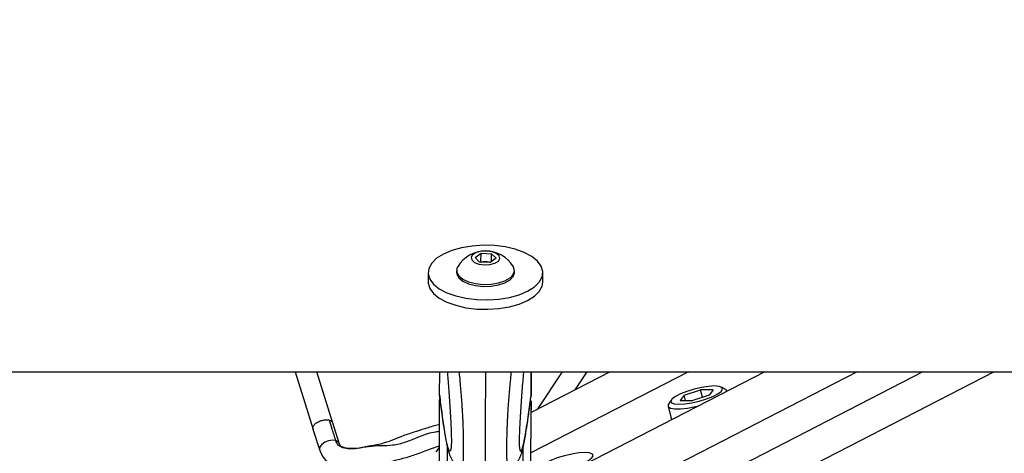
# Model space of a CAD drawing. Header units: millimetres. Extents: x 20 to 22981, y 40 to 19992.
# Tile 11 of 158: x 3897 to 4220, y 6586 to 6728. Entities that reach past the tile are written whole.
import ezdxf

# ---------------------------------------------------------------- set-up
doc = ezdxf.new("R2010")
doc.units = ezdxf.units.MM
doc.header["$LTSCALE"] = 2
doc.layers.add('COMPONENT_GEOMETRY', color=7, linetype='Continuous')
doc.styles.add('SLDTEXTSTYLE0', font='TXT', dxfattribs={"width": 0.75})
doc.dimstyles.new('SLDDIMSTYLE0', dxfattribs={"dimtxt": 100, "dimasz": 6.604, "dimexe": 0, "dimexo": 0.0625, "dimgap": 25, "dimtad": 0, "dimtih": 1, "dimtoh": 1, "dimdec": 0, "dimrnd": 1e-09, "dimzin": 12, "dimdsep": 46, "dimtxsty": 'SLDTEXTSTYLE0', "dimsah": 1, "dimcen": 0.09, "dimadec": 0, "dimazin": 3, "dimtfac": 1, "dimtdec": 0, "dimtofl": 0, "dimtmove": 0, "dimatfit": 3, "dimfxl": 1, "dimfrac": 2, "dimtolj": 1, "dimtzin": 12, "dimarcsym": 0})

# ---------------------------------------------------------------- blocks, each defined once
blk = doc.blocks.new('_D_4')
at = {"layer": 'COMPONENT_GEOMETRY', "color": 7}
for p, q in [((6638.52, 7959.49), (957.92, 7959.49)), ((964.27, 7959.49), (964.27, 5020.18)), ((727.26, 4999.87), (696.79, 4999.87)), ((696.79, 4999.87), (696.79, 4841.12)), ((1201.29, 4999.87), (1231.76, 4999.87)), ((1231.76, 4999.87), (1231.76, 4841.12)), ((696.79, 4841.12), (727.26, 4841.12)), ((1231.76, 4841.12), (1201.29, 4841.12)), ((964.27, 1752.2), (964.27, 4691.5)), ((5939.95, 1752.2), (957.92, 1752.2))]:
    blk.add_line(p, q, dxfattribs=at)
for points in [[(964.27, 7959.49), (963.26, 7952.89), (965.29, 7952.89)], [(964.27, 1752.2), (965.29, 1758.8), (963.26, 1758.8)]]:
    blk.add_solid(points, dxfattribs=at)
at = {"layer": 'COMPONENT_GEOMETRY', "color": 7, "char_height": 100, "attachment_point": 1, "style": 'SLDTEXTSTYLE0'}
for s, insert in [('10\'2.19"', (727.26, 4970.03)), ('3104mm', (691.5, 4820.41))]:
    blk.add_mtext(s, dxfattribs=dict(at, insert=insert))

msp = doc.modelspace()

# ---------------------------------------------------------------- linework, layer by layer
at = {"color": 7, "linetype": 'Continuous', "lineweight": 25}
for p, q in [((4046.73, 6650), (4048.7, 6651.36)), ((4048.21, 6648.51), (4046.73, 6650)), ((4048.51, 6648.49), (4048.69, 6648.62)), ((4048.69, 6648.62), (4048.7, 6651.36)), ((4048.69, 6648.62), (4050.42, 6648.55)), ((4048.7, 6651.36), (4052.15, 6651.22)), ((4053.63, 6649.73), (4051.66, 6648.37)), ((4052.15, 6651.22), (4053.63, 6649.73)), ((4052.15, 6648.7), (4052.15, 6651.22)), ((4040.67, 6645.71), (4040.67, 6645.05)), ((4051.66, 6648.37), (4048.21, 6648.51)), ((4050.42, 6648.55), (4051.84, 6648.49)), ((4059.67, 6645.02), (4059.67, 6645.69)), ((4031.37, 6645.06), (4031.37, 6641.98)), ((4068.97, 6641.93), (4068.97, 6645.01)), ((1512.02, 6612.47), (4051.92, 6612.47)), ((3987.64, 6612.47), (3993.59, 6593.59)), ((4000.07, 6595.64), (3994.77, 6612.47)), ((4035.12, 6604.92), (4035.13, 6612.47)), ((4051.92, 6612.47), (6591.82, 6612.47)), ((4091.09, 6612.47), (4065.11, 6599.12)), ((4065.12, 6604.55), (4065.13, 6612.47)), ((4065.12, 6604.55), (4065.13, 6612.47)), ((4065.12, 6606.78), (4065.13, 6612.47)), ((4065.13, 6612.47), (4065.12, 6604.55)), ((4065.12, 6604.88), (4065.13, 6612.47)), ((4065.12, 6606.38), (4065.13, 6612.47)), ((4075.33, 6612.47), (4067.12, 6600.15)), ((4079.55, 6606.54), (4083.51, 6612.47)), ((4141.89, 6612.47), (4082.11, 6581.74)), ((4115.34, 6604.83), (4120.79, 6606.57)), ((4124.94, 6606.57), (4120.79, 6606.57)), ((4121.42, 6604.13), (4120.79, 6606.57)), ((4124.94, 6606.57), (4123.64, 6604.83)), ((4129.01, 6606.7), (4127.61, 6607.47)), ((4034.91, 6446.56), (4035.12, 6603.46)), ((4035.12, 6604.92), (4035.12, 6604.91)), ((4035.12, 6604.91), (4035.18, 6604.27)), ((4065.12, 6604.87), (4065.06, 6604.24)), ((4065.12, 6604.87), (4065.12, 6606.38)), ((4065.12, 6604.88), (4065.12, 6604.87)), ((4115.34, 6604.83), (4114.04, 6603.1)), ((4115.79, 6603.1), (4115.34, 6604.83)), ((4123.64, 6604.83), (4118.19, 6603.1)), ((4129.49, 6606.09), (4129.47, 6606.2)), ((4064.95, 6480.13), (4065.12, 6602.96)), ((4065.11, 6599.12), (4065.12, 6602.96)), ((4065.12, 6600.12), (4065.11, 6600.01)), ((4065.11, 6599.12), (4065.12, 6600.12)), ((4065.12, 6602.97), (4065.12, 6600.12)), ((4110.09, 6601.22), (4111.25, 6596.72)), ((4111.1, 6603.23), (4110.25, 6601.88)), ((4114.04, 6603.1), (4118.19, 6603.1)), ((3993.54, 6593.73), (3995.67, 6586.99)), ((4002.15, 6589.03), (4000.03, 6595.77))]:
    msp.add_line(p, q, dxfattribs=at)
at = {"color": 8, "linetype": 'Continuous', "lineweight": 25}
for p, q in [((4116.76, 6612.47), (4065.09, 6585.92)), ((4065.12, 6604.55), (4065.13, 6612.47)), ((4065.12, 6604.55), (4065.13, 6612.47)), ((4065.12, 6604.55), (4065.13, 6612.47)), ((4172.13, 6612.47), (4096.54, 6573.62)), ((4193.74, 6612.47), (4099.06, 6563.81)), ((4217.12, 6612.47), (4107.29, 6556.02)), ((4064.91, 6446.52), (4065.12, 6602.96)), ((4065.11, 6599.12), (4065.12, 6602.96)), ((4065.11, 6599.71), (4065.12, 6600.12)), ((4065.12, 6600.12), (4065.12, 6602.97)), ((4065.11, 6599.73), (4065.11, 6599.71)), ((4065.11, 6599.12), (4065.11, 6599.71)), ((4034.02, 6586.26), (4035.1, 6587.67)), ((4037.47, 6441.74), (4037.67, 6587.84)), ((4062.33, 6441.7), (4062.52, 6587.81))]:
    msp.add_line(p, q, dxfattribs=at)
at = {"color": 7, "linetype": 'Continuous', "lineweight": 25, "flags": 128}
for points in [[(4031.9, 6642.93), (4033.12, 6641.27), (4034.99, 6639.75), (4037.44, 6638.44), (4040.39, 6637.38), (4043.71, 6636.61), (4047.28, 6636.17), (4050.96, 6636.06), (4054.6, 6636.3), (4058.08, 6636.88), (4061.26, 6637.77), (4064.01, 6638.94), (4066.22, 6640.34), (4067.83, 6641.93), (4068.75, 6643.63), (4068.95, 6645.39), (4068.44, 6647.13), (4067.23, 6648.79), (4065.35, 6650.31), (4062.9, 6651.63), (4059.96, 6652.69), (4056.64, 6653.46), (4053.07, 6653.9), (4049.39, 6654), (4045.74, 6653.76), (4042.26, 6653.18), (4039.08, 6652.29), (4036.34, 6651.12), (4034.12, 6649.72), (4032.52, 6648.14), (4031.6, 6646.43), (4031.39, 6644.68), (4031.9, 6642.93)], [(4049.79, 6647.6), (4051.63, 6647.7), (4053.25, 6648.13), (4054.4, 6648.82), (4054.91, 6649.67), (4054.7, 6650.55), (4053.8, 6651.33), (4052.35, 6651.88), (4050.57, 6652.12), (4048.73, 6652.03), (4047.11, 6651.6), (4045.95, 6650.91), (4045.44, 6650.06), (4045.65, 6649.18), (4046.55, 6648.4), (4048.01, 6647.85), (4049.79, 6647.6)], [(4041.03, 6646.95), (4040.78, 6646.39), (4040.74, 6645.15), (4041.41, 6643.96), (4042.72, 6642.89), (4044.59, 6642.04), (4046.87, 6641.45), (4049.39, 6641.18)], [(4049.39, 6641.18), (4051.98, 6641.24), (4054.42, 6641.64), (4056.56, 6642.34), (4058.22, 6643.28), (4059.28, 6644.41), (4059.67, 6645.63), (4059.35, 6646.85), (4059.31, 6646.93)], [(4040.67, 6645.05), (4040.74, 6644.49), (4041.41, 6643.29), (4042.72, 6642.23), (4044.59, 6641.37), (4046.87, 6640.78), (4049.39, 6640.51)], [(4049.39, 6640.51), (4051.97, 6640.58), (4054.42, 6640.97), (4056.56, 6641.67), (4058.22, 6642.61), (4059.28, 6643.74), (4059.67, 6644.96), (4059.67, 6645.02)], [(4031.37, 6641.98), (4031.38, 6641.6), (4031.9, 6639.86)], [(4031.9, 6639.86), (4033.11, 6638.2), (4034.98, 6636.68), (4037.44, 6635.36), (4040.38, 6634.3), (4043.7, 6633.53), (4047.27, 6633.09), (4050.95, 6632.99), (4054.6, 6633.23), (4058.08, 6633.81), (4061.25, 6634.7), (4064, 6635.87), (4066.22, 6637.27), (4067.82, 6638.85), (4068.74, 6640.56), (4068.97, 6641.93)], [(4125.34, 6607.84), (4123.35, 6607.72), (4121.05, 6607.36), (4118.62, 6606.8), (4116.26, 6606.08), (4114.16, 6605.26), (4112.5, 6604.41), (4111.4, 6603.59), (4110.96, 6602.87), (4111.21, 6602.31), (4112.13, 6601.95), (4113.64, 6601.83), (4115.63, 6601.95), (4117.93, 6602.31), (4120.36, 6602.87), (4122.72, 6603.59), (4124.82, 6604.41), (4126.48, 6605.26), (4127.58, 6606.08), (4128.02, 6606.8), (4127.77, 6607.36), (4126.86, 6607.72), (4125.34, 6607.84)], [(4129.48, 6606.09), (4129.13, 6606.62), (4129.01, 6606.7)], [(4110.25, 6601.88), (4110.17, 6601.74), (4110.16, 6601.06), (4110.87, 6600.57), (4112.23, 6600.32), (4114.16, 6600.32), (4116.5, 6600.57), (4119.09, 6601.06), (4120.2, 6601.32)], [(4082.81, 6585.98), (4080.82, 6585.86), (4078.51, 6585.5), (4076.08, 6584.94), (4073.73, 6584.22), (4071.63, 6583.4), (4069.97, 6582.55), (4068.87, 6581.73), (4068.42, 6581.01), (4068.67, 6580.45), (4069.59, 6580.09), (4071.11, 6579.97), (4073.1, 6580.09), (4075.4, 6580.45), (4077.83, 6581.01), (4080.19, 6581.73), (4082.28, 6582.55), (4083.95, 6583.4), (4085.05, 6584.22), (4085.49, 6584.94), (4085.24, 6585.5), (4084.32, 6585.86), (4082.81, 6585.98)]]:
    msp.add_lwpolyline(points, dxfattribs=at)
at = {"color": 8, "linetype": 'Continuous', "lineweight": 25, "flags": 128}
for points in [[(4001.03, 6589.91), (3999.91, 6590.03), (3998.63, 6589.83), (3997.4, 6589.36), (3996.4, 6588.68), (3995.77, 6587.9), (3995.63, 6587.14), (3995.67, 6586.99)], [(4002.12, 6589.11), (4001.83, 6589.51), (4001.03, 6589.91)]]:
    msp.add_lwpolyline(points, dxfattribs=at)
at = {"color": 7, "linetype": 'Continuous', "lineweight": 25}
for centre, radius, start, end in [((4050.17, 6641.51), 10.63, 30.6339, 149.2121), ((4050.16, 6642.51), 6.05, 87.5608, 99.7319), ((4050.23, 6643.01), 5.54, 75.0934, 88.0291)]:
    msp.add_arc(centre, radius, start, end, dxfattribs=at)
for points, knots in [([(4037.61, 6612.47), (4037.66, 6611.9), (4037.79, 6610.44), (4037.99, 6607.93), (4038.19, 6605.28), (4038.36, 6602.83), (4038.5, 6600.61), (4038.64, 6598.28), (4038.76, 6596.09), (4038.85, 6594.09), (4038.91, 6592.64), (4038.94, 6591.47), (4038.96, 6590.73), (4038.97, 6590.09), (4038.97, 6589.61), (4038.96, 6589.15), (4038.95, 6588.73), (4038.93, 6588.27), (4038.9, 6588.06), (4038.89, 6587.93)], [0, 0, 0, 0, 0.0825957, 0.2121488, 0.3420786, 0.4299095, 0.5179945, 0.6072817, 0.6973173, 0.7557261, 0.8151023, 0.8423833, 0.8701958, 0.8883306, 0.9070806, 0.922497, 0.9453599, 0.9687843, 1, 1, 1, 1]), ([(4062.64, 6612.47), (4062.59, 6611.89), (4062.46, 6610.41), (4062.25, 6607.9), (4062.05, 6605.25), (4061.87, 6602.79), (4061.72, 6600.58), (4061.57, 6598.24), (4061.45, 6596.06), (4061.35, 6594.06), (4061.29, 6592.61), (4061.26, 6591.44), (4061.24, 6590.7), (4061.23, 6590.06), (4061.23, 6589.58), (4061.23, 6589.12), (4061.24, 6588.7), (4061.26, 6588.26), (4061.28, 6588.05), (4061.29, 6587.93)], [0, 0, 0, 0, 0.084257, 0.213881, 0.343883, 0.431762, 0.519895, 0.609232, 0.699317, 0.757758, 0.817167, 0.844463, 0.872291, 0.890436, 0.909196, 0.924621, 0.947497, 0.970934, 1, 1, 1, 1]), ([(4035.15, 6604.27), (4035.21, 6603.73), (4035.4, 6602.15), (4035.59, 6600.74), (4035.71, 6599.82)], [0, 0, 0, 0, 0.340251, 1, 1, 1, 1]), ([(4064.35, 6598.65), (4064.46, 6599.4), (4064.7, 6601.14), (4064.94, 6603.11), (4065.08, 6604.24)], [0, 0, 0, 0, 0.428989, 1, 1, 1, 1]), ([(4035.71, 6599.82), (4035.81, 6599.09), (4036.1, 6596.79), (4036.59, 6593.49), (4037.19, 6589.9), (4037.72, 6587.42), (4038.16, 6585.86), (4038.51, 6584.88), (4038.9, 6584.03), (4039.51, 6583.06), (4040.46, 6582.06), (4041.43, 6581.33), (4042.1, 6581.14), (4042.24, 6581.1)], [0, 0, 0, 0, 0.0933722, 0.2937865, 0.4809659, 0.679982, 0.7803325, 0.8375033, 0.883801, 0.9191108, 0.9543072, 0.9910153, 1, 1, 1, 1]), ([(4057.93, 6581.09), (4058.22, 6581.19), (4058.97, 6581.46), (4059.91, 6582.22), (4060.72, 6583.11), (4061.25, 6583.95), (4061.62, 6584.73), (4061.94, 6585.57), (4062.32, 6586.82), (4062.82, 6588.95), (4063.41, 6592.19), (4063.93, 6595.55), (4064.25, 6597.84), (4064.35, 6598.65)], [0, 0, 0, 0, 0.02086, 0.055013, 0.087865, 0.122431, 0.1628, 0.216879, 0.299257, 0.465299, 0.68197, 0.888082, 1, 1, 1, 1]), ([(4001.03, 6589.91), (4000.64, 6591.18), (3999.94, 6593.42), (3999.22, 6595.67), (3998.91, 6596.65)], [0, 0, 0, 0, 0.563193, 1, 1, 1, 1]), ([(4035.11, 6595.14), (4034.85, 6595.09), (4033.27, 6594.8), (4030.45, 6593.83), (4026.5, 6592.67), (4022.82, 6591.39), (4019.65, 6590.14), (4017.23, 6589.19), (4014.71, 6588.55), (4011.58, 6588.05), (4008.3, 6587.33), (4005.53, 6587.24), (4003.91, 6587.46), (4003.01, 6587.86), (4002.43, 6588.32), (4002.26, 6588.74), (4002.15, 6589.03)], [0, 0, 0, 0, 0.023253, 0.141046, 0.246474, 0.362615, 0.461224, 0.528414, 0.582734, 0.677712, 0.793686, 0.855748, 0.912168, 0.93449, 0.954586, 1, 1, 1, 1]), ([(3995.67, 6586.99), (3995.94, 6586.29), (3996.5, 6584.86), (3998.01, 6583.07), (3999.96, 6581.73), (4002.8, 6580.69), (4006.44, 6580.42), (4010.99, 6580.76), (4015.32, 6581.86), (4019.54, 6583.31), (4023.57, 6584.19), (4027.85, 6585.56), (4031.39, 6586.96), (4033.97, 6587.87), (4034.95, 6588.13), (4035.1, 6588.17)], [0, 0, 0, 0, 0.054282, 0.111686, 0.168919, 0.222744, 0.321905, 0.415951, 0.535042, 0.622919, 0.719045, 0.813518, 0.928325, 0.988854, 1, 1, 1, 1])]:
    msp.add_open_spline(points, degree=3, knots=knots, dxfattribs=at)
at = {"color": 8, "linetype": 'Continuous', "lineweight": 25}
for points, knots in [([(4042.23, 6581.08), (4042.27, 6581.07), (4042.37, 6581.03), (4042.5, 6581.13), (4042.63, 6581.37), (4042.75, 6581.79), (4042.84, 6582.36), (4042.9, 6583.05), (4042.94, 6583.71), (4042.97, 6584.54), (4042.99, 6585.55), (4042.99, 6586.73), (4043, 6588.06), (4042.99, 6589.61), (4042.97, 6591.26), (4042.92, 6593.23), (4042.86, 6595.06), (4042.79, 6596.7), (4042.73, 6598), (4042.65, 6599.34), (4042.53, 6601.19), (4042.37, 6603.43), (4042.17, 6606.03), (4041.93, 6608.74), (4041.73, 6610.9), (4041.6, 6612.16), (4041.56, 6612.47)], [0, 0, 0, 0, 0.038222, 0.090608, 0.13556, 0.180766, 0.234822, 0.262379, 0.290157, 0.321749, 0.354003, 0.381679, 0.414294, 0.448045, 0.482645, 0.518092, 0.571369, 0.598559, 0.625857, 0.658017, 0.690279, 0.755323, 0.821685, 0.888306, 0.972634, 1, 1, 1, 1]), ([(4050.13, 6612.47), (4050.13, 6611.72), (4050.12, 6610.21), (4050.12, 6607.86), (4050.12, 6605.44), (4050.11, 6602.92), (4050.11, 6600.72), (4050.11, 6598.89), (4050.11, 6597.27), (4050.1, 6595.36), (4050.1, 6593.17), (4050.1, 6590.93), (4050.1, 6588.9), (4050.09, 6587.15), (4050.09, 6585.71), (4050.09, 6584.42), (4050.09, 6583.36), (4050.09, 6582.48), (4050.09, 6581.72), (4050.09, 6581.03), (4050.08, 6580.46), (4050.08, 6580.04), (4050.08, 6579.76), (4050.08, 6579.6), (4050.08, 6579.56), (4050.08, 6579.61), (4050.08, 6579.62)], [0, 0, 0, 0, 0.05889, 0.118111, 0.17626, 0.234597, 0.293786, 0.323592, 0.353481, 0.397233, 0.441519, 0.485607, 0.530566, 0.563216, 0.596818, 0.629468, 0.662939, 0.693093, 0.723616, 0.760747, 0.80338, 0.846353, 0.890086, 0.933985, 0.992651, 1, 1, 1, 1]), ([(4057.94, 6581.06), (4057.9, 6581.05), (4057.81, 6581.01), (4057.67, 6581.11), (4057.54, 6581.35), (4057.42, 6581.77), (4057.33, 6582.35), (4057.27, 6583.03), (4057.24, 6583.69), (4057.21, 6584.53), (4057.19, 6585.53), (4057.19, 6586.71), (4057.19, 6588.04), (4057.2, 6589.59), (4057.23, 6591.24), (4057.27, 6592.79), (4057.33, 6594.62), (4057.4, 6596.28), (4057.49, 6597.98), (4057.57, 6599.32), (4057.69, 6601.16), (4057.86, 6603.41), (4058.07, 6606.01), (4058.32, 6608.72), (4058.52, 6610.88), (4058.66, 6612.15), (4058.69, 6612.47)], [0, 0, 0, 0, 0.038333, 0.090676, 0.13559, 0.180759, 0.234921, 0.262304, 0.29006, 0.321625, 0.353853, 0.381506, 0.414093, 0.447817, 0.482388, 0.517806, 0.544353, 0.598216, 0.625492, 0.657625, 0.68986, 0.75485, 0.821157, 0.887723, 0.971982, 1, 1, 1, 1]), ([(4038.89, 6587.93), (4038.88, 6587.82), (4038.85, 6587.44), (4038.79, 6587.08), (4038.71, 6586.75), (4038.57, 6586.47), (4038.39, 6586.45), (4038.14, 6586.83), (4037.89, 6587.51), (4037.61, 6588.54), (4037.29, 6589.98), (4036.88, 6592.15), (4036.42, 6595), (4035.94, 6598.31), (4035.51, 6601.63), (4035.25, 6603.82), (4035.12, 6604.92)], [0, 0, 0, 0, 0.011737, 0.038767, 0.065119, 0.09164, 0.158763, 0.226645, 0.29176, 0.357099, 0.449067, 0.541322, 0.670998, 0.801133, 0.900489, 1, 1, 1, 1]), ([(4061.29, 6587.93), (4061.3, 6587.81), (4061.33, 6587.42), (4061.4, 6587.05), (4061.48, 6586.72), (4061.61, 6586.44), (4061.8, 6586.41), (4062.04, 6586.79), (4062.3, 6587.47), (4062.58, 6588.5), (4062.91, 6589.95), (4063.32, 6592.12), (4063.79, 6594.96), (4064.27, 6598.28), (4064.72, 6601.59), (4064.98, 6603.78), (4065.12, 6604.88)], [0, 0, 0, 0, 0.012734, 0.039737, 0.066062, 0.092556, 0.159611, 0.227425, 0.292474, 0.357748, 0.449623, 0.541785, 0.67133, 0.801333, 0.900589, 1, 1, 1, 1]), ([(3993.58, 6593.74), (3993.56, 6593.79), (3993.4, 6594.04), (3993.6, 6594.64), (3994.2, 6595.43), (3995.24, 6596.13), (3996.5, 6596.61), (3997.83, 6596.83), (3998.55, 6596.71), (3998.91, 6596.65)], [0, 0, 0, 0, 0.034029, 0.195024, 0.356019, 0.517015, 0.67801, 0.839005, 1, 1, 1, 1]), ([(3998.91, 6596.65), (3999.22, 6596.54), (3999.77, 6596.34), (3999.92, 6595.93), (3999.99, 6595.76)], [0, 0, 0, 0, 0.559094, 1, 1, 1, 1]), ([(4035.1, 6592.96), (4034.64, 6592.89), (4033.36, 6592.7), (4030.78, 6592.14), (4027.52, 6590.79), (4023.82, 6589.26), (4019.77, 6588.21), (4015.8, 6588.25), (4011.9, 6588.05), (4008.48, 6587.29), (4005.61, 6587.16), (4003.41, 6587.44), (4001.67, 6588.36), (4001.25, 6589.39), (4001.03, 6589.91)], [0, 0, 0, 0, 0.040936, 0.114474, 0.216191, 0.323912, 0.436973, 0.551016, 0.661353, 0.762877, 0.833549, 0.895963, 0.946788, 1, 1, 1, 1])]:
    msp.add_open_spline(points, degree=3, knots=knots, dxfattribs=at)

# ---------------------------------------------------------------- dimensions: what is measured, and where the dimension line sits
at = {"layer": 'COMPONENT_GEOMETRY', "color": 7}
dim = msp.add_linear_dim(base=(964.27, 7959.49), p1=(5942.49, 1752.2), p2=(6641.06, 7959.49), angle=90, dimstyle='SLDDIMSTYLE0', dxfattribs=at)
dim.commit()
dim.dimension.update_dxf_attribs({"geometry": '_D_4', "text_midpoint": (964.27, 4855.84), "dimtype": 160})

doc.saveas('drawing.dxf')
